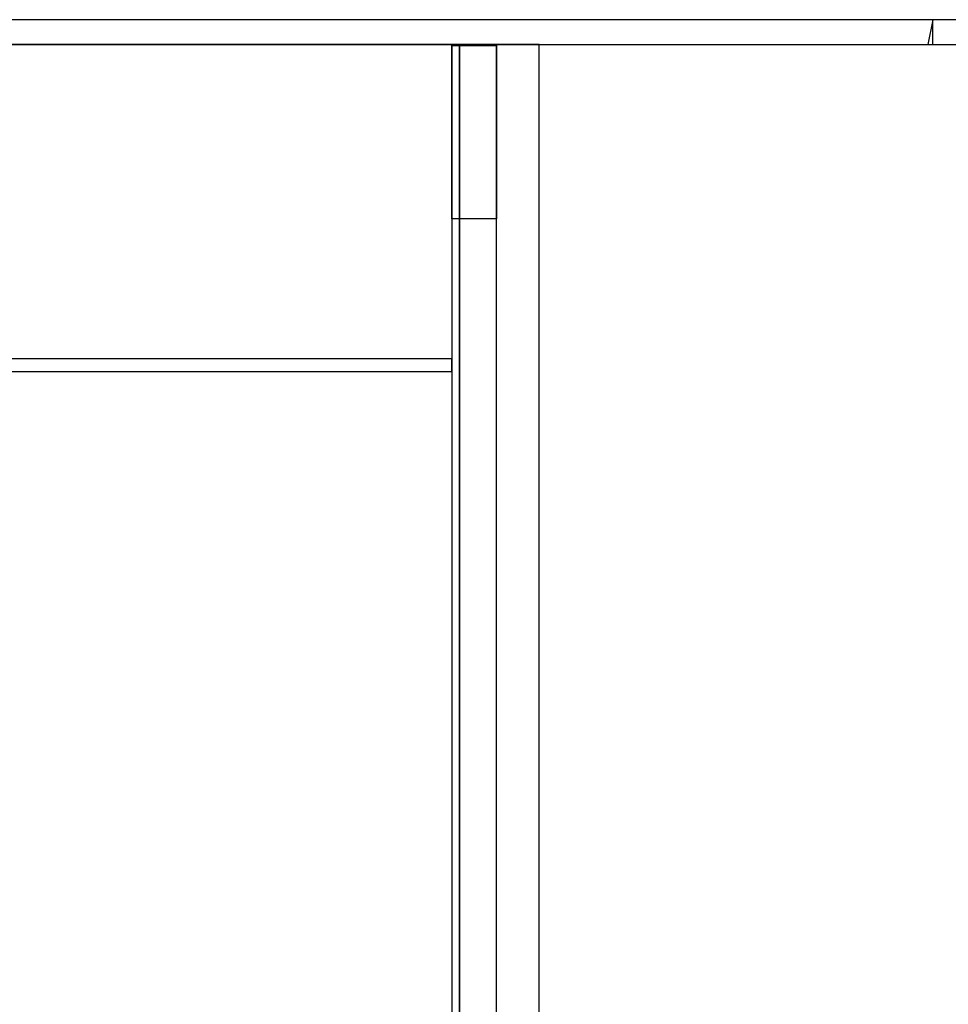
# Model space of a CAD drawing. Header units: metres. Extents: x 391.1 to 427.5, y 12.5 to 28.4.
# Tile 21 of 150: x 397.1 to 400.8, y 24.4 to 28.4. Entities that reach past the tile are written whole.
import ezdxf

# ---------------------------------------------------------------- set-up
doc = ezdxf.new("R2010")
doc.units = ezdxf.units.M
doc.layers.add('01_SUELOS', color=7, linetype='Continuous', lineweight=25, true_color=0x007f00)
doc.layers.add('A-WALL-____-MCUT', color=7, linetype='Continuous', lineweight=25)
doc.layers.add('A-WALL-____-OTLN', color=7, linetype='Continuous', lineweight=25)

# ---------------------------------------------------------------- blocks, each defined once
blk = doc.blocks.new('Family - Evans PA-152152-03_CLI_AIGUA_P0A')
at = {"layer": 'A-WALL-____-MCUT', "color": 253, "true_color": 0xaaaaaa}
for p, q in [((15.0232, 0.32), (0, 0.32)), ((15.0232, 0), (15.0232, 0.32)), ((0, 0), (15.0232, 0))]:
    blk.add_line(p, q, dxfattribs=at)
at = {"layer": 'A-WALL-____-OTLN', "color": 253, "true_color": 0xaaaaaa}
for p, q in [((15.0232, 0.32), (0, 0.32)), ((15.0232, 0), (15.0232, 0.32)), ((0, 0), (15.0232, 0))]:
    blk.add_line(p, q, dxfattribs=at)
at = {"layer": 'A-WALL-____-OTLN', "color": 253, "lineweight": 18, "true_color": 0xaaaaaa}
blk.add_line((0, 0), (15.0232, 0), dxfattribs=at)
blk = doc.blocks.new('Family - Fals sostre PA-152185-03_CLI_AIGUA_P0A')
at = {"layer": '01_SUELOS', "color": 9, "true_color": 0xaad4aa}
for p, q in [((6.9075, 15.0232), (0, 15.0232)), ((0, 15.0232), (6.9075, 15.0232)), ((6.9075, 0), (6.9075, 15.0232)), ((6.9075, 15.0232), (6.9075, 0))]:
    blk.add_line(p, q, dxfattribs=at)
blk = doc.blocks.new('Family - Evans PA-152284-03_CLI_AIGUA_P0A')
at = {"layer": 'A-WALL-____-MCUT', "color": 253, "true_color": 0xaaaaaa}
for p, q in [((9.0587, 0.1), (0, 0.1)), ((0, 0.1), (0, 0)), ((0, 0), (9.0587, 0))]:
    blk.add_line(p, q, dxfattribs=at)
at = {"layer": 'A-WALL-____-OTLN', "color": 253, "true_color": 0xaaaaaa}
for p, q in [((9.0587, 0.1), (0, 0.1)), ((0, 0.1), (0, 0)), ((0, 0), (9.0587, 0))]:
    blk.add_line(p, q, dxfattribs=at)
at = {"layer": 'A-WALL-____-OTLN', "color": 253, "lineweight": 18, "true_color": 0xaaaaaa}
blk.add_line((0, 0), (9.0587, 0), dxfattribs=at)
blk = doc.blocks.new('Family - Evans PA-152526-03_CLI_AIGUA_P0A')
at = {"layer": 'A-WALL-____-MCUT', "color": 253, "true_color": 0xaaaaaa}
for p, q in [((0, 0.1), (0, 0)), ((0.7201, 0.1), (0, 0.1)), ((0.7003, 0), (0.7201, 0.1)), ((0, 0), (0.7003, 0))]:
    blk.add_line(p, q, dxfattribs=at)
at = {"layer": 'A-WALL-____-OTLN', "color": 253, "true_color": 0xaaaaaa}
for p, q in [((0, 0.1), (0, 0)), ((0.7201, 0.1), (0, 0.1)), ((0.7003, 0), (0.7201, 0.1)), ((0, 0), (0.7003, 0))]:
    blk.add_line(p, q, dxfattribs=at)
at = {"layer": 'A-WALL-____-OTLN', "color": 253, "lineweight": 18, "true_color": 0xaaaaaa}
blk.add_line((0, 0), (0.7003, 0), dxfattribs=at)
blk = doc.blocks.new('Family - Envans PB-155674-03_CLI_AIGUA_P0A')
at = {"layer": 'A-WALL-____-MCUT', "color": 253, "true_color": 0xaaaaaa}
for p, q in [((7.1267, 0.05), (0, 0.05)), ((7.1267, 0), (7.1267, 0.05)), ((0, 0), (7.1267, 0))]:
    blk.add_line(p, q, dxfattribs=at)
at = {"layer": 'A-WALL-____-OTLN', "color": 253, "true_color": 0xaaaaaa}
for p, q in [((7.1267, 0.05), (0, 0.05)), ((7.1267, 0), (7.1267, 0.05)), ((0, 0), (7.1267, 0))]:
    blk.add_line(p, q, dxfattribs=at)
at = {"layer": 'A-WALL-____-OTLN', "color": 253, "lineweight": 18, "true_color": 0xaaaaaa}
blk.add_line((0, 0), (7.1267, 0), dxfattribs=at)
blk = doc.blocks.new('Family - Envans PB-155838-03_CLI_AIGUA_P0A')
at = {"layer": 'A-WALL-____-MCUT', "color": 253, "true_color": 0xaaaaaa}
for p, q in [((6.24, 0.18), (0, 0.18)), ((6.24, 0), (6.24, 0.18)), ((0, 0), (6.24, 0))]:
    blk.add_line(p, q, dxfattribs=at)
at = {"layer": 'A-WALL-____-OTLN', "color": 253, "true_color": 0xaaaaaa}
for p, q in [((6.24, 0.18), (0, 0.18)), ((5.5424, 0), (5.5424, 0.18)), ((5.5424, 0.18), (6.24, 0.18)), ((5.5424, 0), (5.5424, 0.18)), ((6.24, 0.18), (5.5424, 0.18)), ((6.24, 0.18), (6.24, 0)), ((6.24, 0), (6.24, 0.18)), ((6.24, 0), (6.24, 0.18)), ((0, 0), (6.24, 0)), ((6.24, 0), (5.5424, 0)), ((5.5424, 0), (6.24, 0))]:
    blk.add_line(p, q, dxfattribs=at)
at = {"layer": 'A-WALL-____-OTLN', "color": 253, "lineweight": 18, "true_color": 0xaaaaaa}
blk.add_line((0, 0), (6.24, 0), dxfattribs=at)
blk = doc.blocks.new('LONDR55-XX_ZZ-ARQ-CAA-M3D-Londres55_ifc-1-03_CLI_AIGUA_P0A')
at = {"layer": '01_SUELOS', "color": 253, "lineweight": 18, "true_color": 0xaaaaaa}
blk.add_blockref('Family - Fals sostre PA-152185-03_CLI_AIGUA_P0A', (391.9497, 13.2406), dxfattribs=at)
at = {"layer": 'A-WALL-____-OTLN', "color": 253, "lineweight": 18, "true_color": 0xaaaaaa}
for name, p, rotation in [('Family - Evans PA-152284-03_CLI_AIGUA_P0A', (400.7584, 28.3639), 180), ('Family - Evans PA-152526-03_CLI_AIGUA_P0A', (401.4587, 28.3639), 180), ('Family - Envans PB-155838-03_CLI_AIGUA_P0A', (399.0064, 22.0208), 90), ('Family - Evans PA-152152-03_CLI_AIGUA_P0A', (399.1772, 13.2406), 90)]:
    blk.add_blockref(name, p, dxfattribs=dict(at, rotation=rotation))
blk.add_blockref('Family - Envans PB-155674-03_CLI_AIGUA_P0A', (391.6997, 26.9508), dxfattribs=at)

msp = doc.modelspace()

# ---------------------------------------------------------------- block references
at = {"lineweight": 5}
msp.add_blockref('LONDR55-XX_ZZ-ARQ-CAA-M3D-Londres55_ifc-1-03_CLI_AIGUA_P0A', (0, 0), dxfattribs=at)

doc.saveas('drawing.dxf')
